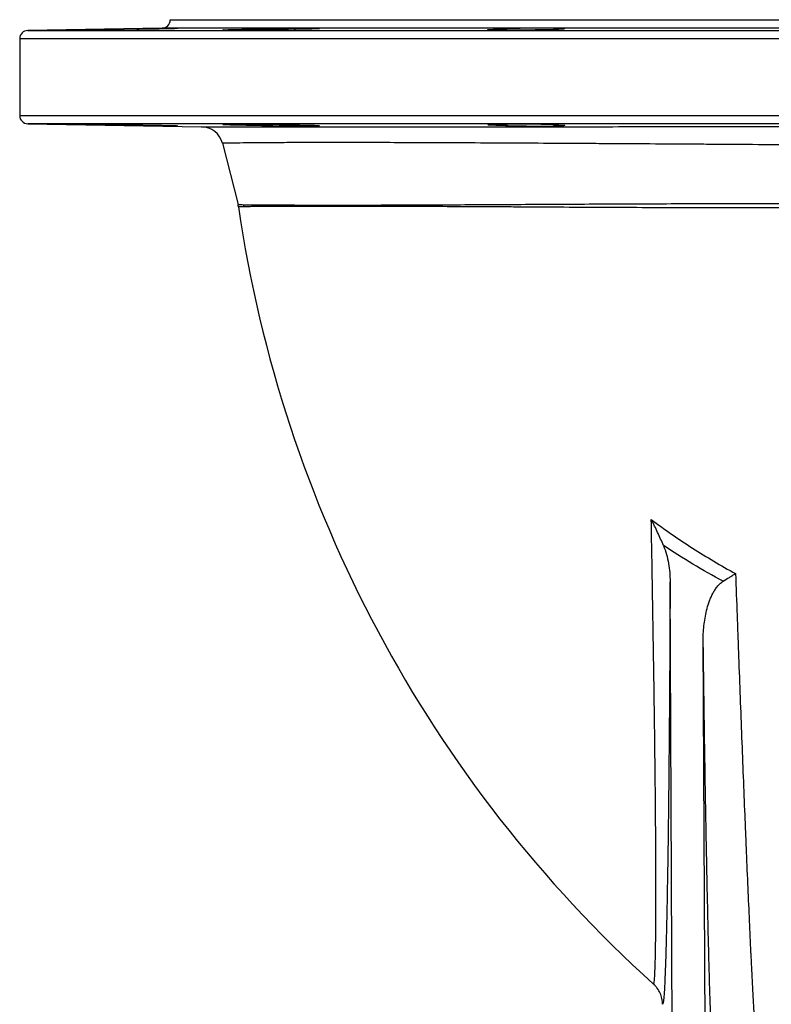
# Model space of a CAD drawing. Header units: millimetres. Extents: x 12 to 1902, y 13 to 2073.
# Tile 2 of 17: x 12 to 287, y 353 to 713. Entities that reach past the tile are written whole.
import ezdxf

# ---------------------------------------------------------------- set-up
doc = ezdxf.new("R2010")
doc.units = ezdxf.units.MM

msp = doc.modelspace()

# ---------------------------------------------------------------- linework, layer by layer
at = {"color": 7, "linetype": 'Continuous', "lineweight": 25}
for p, q in [((64.04, 709.48), (14.94, 708.62)), ((66.99, 712.57), (66.99, 712.48)), ((66.99, 712.57), (251.99, 712.57)), ((99.7, 709.15), (99.7, 708.83)), ((112.25, 709.14), (112.25, 709.15)), ((189.97, 709.15), (189.97, 708.77)), ((207.12, 708.92), (207.12, 709.15)), ((251.99, 712.57), (436.99, 712.57)), ((11.99, 705.62), (11.99, 677.52)), ((14.94, 674.52), (78.49, 673.41)), ((99.7, 674.31), (99.7, 673.99)), ((112.25, 673.99), (112.25, 674)), ((189.97, 674.37), (189.97, 673.99)), ((207.12, 673.99), (207.12, 674.22)), ((86.11, 667.38), (91.78, 644.97)), ((251.82, 55.58), (249.71, 507.02)), ((263.88, 42.63), (261.81, 485.89)), ((243.63, 360.05), (244.01, 359.68))]:
    msp.add_line(p, q, dxfattribs=at)
at = {"color": 8, "linetype": 'Continuous', "lineweight": 25}
for p, q in [((439.94, 709.48), (64.04, 709.48)), ((66.99, 712.48), (251.99, 712.48)), ((251.99, 712.48), (436.99, 712.48)), ((491.99, 705.62), (11.99, 705.62)), ((14.94, 708.62), (251.99, 708.62)), ((251.99, 708.62), (489.04, 708.62)), ((11.99, 677.52), (491.99, 677.52)), ((489.04, 674.52), (14.94, 674.52))]:
    msp.add_line(p, q, dxfattribs=at)
at = {"color": 7, "linetype": 'Continuous', "lineweight": 25}
for centre, radius, start, end in [((63.99, 712.48), 3, 271, 0), ((14.99, 705.62), 3, 91, 180), ((14.99, 677.52), 3, 180, 269), ((78.35, 665.41), 8, 14.2112, 89), ((84.03, 643.01), 8, 8.2804, 14.2112), ((85.98, 643.05), 8.09, 8.13, 13.5974), ((561.99, 712.57), 475, 188.2804, 227.9148)]:
    msp.add_arc(centre, radius, start, end, dxfattribs=at)
for points, knots in [([(54.82, 709.15), (54.52, 709.14), (54.18, 709.14), (53.6, 709.12), (53.39, 709.12), (52.96, 709.11), (52.74, 709.1), (52.06, 709.09), (51.57, 709.08), (50.53, 709.06), (49.97, 709.04), (48.82, 709.02), (48.23, 709.01), (47.32, 708.99), (47.01, 708.99), (46.38, 708.98), (46.06, 708.97), (44.46, 708.94), (43.18, 708.92), (41.23, 708.89), (40.59, 708.88), (39.35, 708.86), (38.74, 708.85), (37.85, 708.84), (37.55, 708.84), (36.98, 708.83), (36.7, 708.82), (35.88, 708.81), (35.36, 708.81), (34.38, 708.79), (33.92, 708.79), (33.07, 708.78), (32.69, 708.78), (32.17, 708.77), (32.01, 708.77), (31.71, 708.77), (31.57, 708.77), (31.18, 708.76), (30.96, 708.76), (30.63, 708.76), (30.51, 708.76), (30.4, 708.77), (30.37, 708.77), (30.35, 708.77), (30.35, 708.77), (30.38, 708.78), (30.45, 708.78), (30.63, 708.79), (30.71, 708.79), (30.87, 708.79), (30.97, 708.8), (31.29, 708.81), (31.54, 708.81), (32.14, 708.83), (32.49, 708.84), (33.26, 708.85), (33.69, 708.86), (34.61, 708.88), (35.1, 708.89), (36.14, 708.91), (36.68, 708.92), (37.54, 708.94), (37.84, 708.94), (38.43, 708.95), (38.73, 708.96), (39.65, 708.98), (40.27, 708.99), (41.54, 709.01), (42.19, 709.02), (43.49, 709.04), (44.13, 709.06), (45.09, 709.07), (45.41, 709.08), (46.05, 709.09), (46.37, 709.09), (47.94, 709.12), (49.12, 709.14), (50.23, 709.15)], [0, 0, 0, 0, 0.03125, 0.03125, 0.046875, 0.046875, 0.0625, 0.0625, 0.09375, 0.09375, 0.125, 0.125, 0.15625, 0.15625, 0.171875, 0.171875, 0.1875, 0.1875, 0.25, 0.25, 0.28125, 0.28125, 0.3125, 0.3125, 0.328125, 0.328125, 0.34375, 0.34375, 0.375, 0.375, 0.40625, 0.40625, 0.4375, 0.4375, 0.453125, 0.453125, 0.46875, 0.46875, 0.5, 0.5, 0.53125, 0.53125, 0.546875, 0.546875, 0.5625, 0.5625, 0.59375, 0.59375, 0.609375, 0.609375, 0.625, 0.625, 0.65625, 0.65625, 0.6875, 0.6875, 0.71875, 0.71875, 0.75, 0.75, 0.78125, 0.78125, 0.796875, 0.796875, 0.8125, 0.8125, 0.84375, 0.84375, 0.875, 0.875, 0.90625, 0.90625, 0.921875, 0.921875, 0.9375, 0.9375, 1, 1, 1, 1]), ([(69.72, 709.46), (69.59, 709.46), (69.31, 709.46), (68.77, 709.46), (68.65, 709.46), (68.4, 709.46), (68.26, 709.45), (67.83, 709.45), (67.52, 709.45), (66.82, 709.44), (66.44, 709.43), (65.63, 709.42), (65.2, 709.42), (64.3, 709.4), (63.83, 709.4), (62.84, 709.38), (62.34, 709.37), (61.31, 709.36), (60.79, 709.35), (59.99, 709.33), (59.72, 709.33), (59.18, 709.32), (58.91, 709.32), (58.11, 709.3), (57.58, 709.29), (56.52, 709.27), (55.99, 709.26), (54.97, 709.25), (54.47, 709.24), (53.51, 709.22), (53.04, 709.21), (52.15, 709.19), (51.73, 709.18), (51.13, 709.17), (50.94, 709.17), (50.57, 709.16), (50.4, 709.16), (50.23, 709.15)], [0, 0, 0, 0, 0.125, 0.125, 0.15625, 0.15625, 0.1875, 0.1875, 0.25, 0.25, 0.3125, 0.3125, 0.375, 0.375, 0.4375, 0.4375, 0.5, 0.5, 0.5625, 0.5625, 0.59375, 0.59375, 0.625, 0.625, 0.6875, 0.6875, 0.75, 0.75, 0.8125, 0.8125, 0.875, 0.875, 0.9375, 0.9375, 0.96875, 0.96875, 1, 1, 1, 1]), ([(54.82, 709.15), (54.96, 709.15), (55.66, 709.16), (57, 709.19), (58.85, 709.22), (60.71, 709.25), (62.5, 709.28), (64.21, 709.31), (65.74, 709.34), (67.09, 709.37), (68.2, 709.4), (69.05, 709.42), (69.58, 709.44), (69.82, 709.45), (69.78, 709.45), (69.77, 709.45)], [0, 0, 0, 0, 0.019814, 0.105466, 0.193602, 0.279266, 0.367414, 0.453085, 0.541241, 0.626912, 0.715067, 0.800729, 0.888876, 0.974524, 1, 1, 1, 1]), ([(112.25, 709.15), (112.26, 709.15), (112.26, 709.14), (112.23, 709.14), (112.21, 709.13), (112.09, 709.12), (111.97, 709.11), (111.63, 709.09), (111.41, 709.08), (110.89, 709.06), (110.59, 709.04), (110.07, 709.03), (109.89, 709.02), (109.51, 709.01), (109.3, 709.01), (108.66, 708.99), (108.2, 708.98), (107.23, 708.95), (106.71, 708.94), (105.6, 708.92), (105.03, 708.91), (103.84, 708.89), (103.24, 708.88), (102.29, 708.87), (101.98, 708.86), (101.34, 708.85), (101.02, 708.85), (100.05, 708.84), (99.41, 708.83), (98.12, 708.81), (97.46, 708.81), (96.19, 708.79), (95.57, 708.79), (94.66, 708.78), (94.36, 708.78), (93.76, 708.78), (93.47, 708.77), (92.03, 708.77), (90.99, 708.76), (89.61, 708.76), (89.18, 708.76), (88.42, 708.77), (88.07, 708.77), (87.62, 708.77), (87.48, 708.78), (87.21, 708.78), (87.1, 708.78), (86.78, 708.79), (86.61, 708.79), (86.37, 708.81), (86.29, 708.81), (86.24, 708.83), (86.26, 708.84), (86.37, 708.85), (86.42, 708.85), (86.54, 708.86), (86.61, 708.87), (86.86, 708.88), (87.07, 708.89), (87.58, 708.91), (87.88, 708.92), (88.57, 708.94), (88.96, 708.95), (89.8, 708.98), (90.27, 708.99), (91.25, 709.01), (91.76, 709.02), (92.58, 709.04), (92.86, 709.04), (93.44, 709.06), (93.73, 709.06), (94.62, 709.08), (95.23, 709.09), (96.47, 709.11), (97.11, 709.12), (98.41, 709.14), (99.05, 709.14), (99.7, 709.15)], [0, 0, 0, 0, 0.015625, 0.015625, 0.03125, 0.03125, 0.0625, 0.0625, 0.09375, 0.09375, 0.125, 0.125, 0.140625, 0.140625, 0.15625, 0.15625, 0.1875, 0.1875, 0.21875, 0.21875, 0.25, 0.25, 0.28125, 0.28125, 0.296875, 0.296875, 0.3125, 0.3125, 0.34375, 0.34375, 0.375, 0.375, 0.40625, 0.40625, 0.421875, 0.421875, 0.4375, 0.4375, 0.5, 0.5, 0.53125, 0.53125, 0.5625, 0.5625, 0.578125, 0.578125, 0.59375, 0.59375, 0.625, 0.625, 0.65625, 0.65625, 0.6875, 0.6875, 0.703125, 0.703125, 0.71875, 0.71875, 0.75, 0.75, 0.78125, 0.78125, 0.8125, 0.8125, 0.84375, 0.84375, 0.875, 0.875, 0.890625, 0.890625, 0.90625, 0.90625, 0.9375, 0.9375, 0.96875, 0.96875, 1, 1, 1, 1]), ([(121.49, 709.42), (121.41, 709.43), (121.27, 709.43), (120.98, 709.44), (120.87, 709.44), (120.62, 709.45), (120.48, 709.45), (120.02, 709.46), (119.67, 709.46), (119.06, 709.46), (118.85, 709.46), (118.4, 709.46), (118.17, 709.46), (117.43, 709.46), (116.91, 709.46), (116.07, 709.45), (115.79, 709.45), (115.2, 709.45), (114.89, 709.45), (113.98, 709.44), (113.35, 709.43), (112.06, 709.42), (111.4, 709.41), (110.09, 709.4), (109.43, 709.39), (108.46, 709.37), (108.14, 709.37), (107.5, 709.36), (107.18, 709.35), (106.26, 709.34), (105.67, 709.33), (104.81, 709.31), (104.53, 709.3), (103.99, 709.29), (103.73, 709.29), (102.97, 709.27), (102.5, 709.26), (101.67, 709.23), (101.3, 709.22), (100.82, 709.21), (100.67, 709.2), (100.4, 709.19), (100.28, 709.19), (99.96, 709.17), (99.8, 709.16), (99.7, 709.15)], [0, 0, 0, 0, 0.0625, 0.0625, 0.09375, 0.09375, 0.125, 0.125, 0.1875, 0.1875, 0.21875, 0.21875, 0.25, 0.25, 0.3125, 0.3125, 0.34375, 0.34375, 0.375, 0.375, 0.4375, 0.4375, 0.5, 0.5, 0.5625, 0.5625, 0.59375, 0.59375, 0.625, 0.625, 0.6875, 0.6875, 0.71875, 0.71875, 0.75, 0.75, 0.8125, 0.8125, 0.875, 0.875, 0.90625, 0.90625, 0.9375, 0.9375, 1, 1, 1, 1]), ([(112.25, 709.15), (112.59, 709.16), (113.27, 709.17), (114.52, 709.19), (115.97, 709.21), (117.51, 709.24), (118.86, 709.28), (119.96, 709.31), (120.82, 709.34), (121.35, 709.37), (121.59, 709.39), (121.55, 709.4), (121.54, 709.4)], [0, 0, 0, 0, 0.06671, 0.134025, 0.25131, 0.371995, 0.489293, 0.609993, 0.727296, 0.848002, 0.9653, 1, 1, 1, 1]), ([(207.12, 709.15), (207.46, 709.14), (207.76, 709.14), (208.27, 709.12), (208.49, 709.11), (208.82, 709.09), (208.94, 709.08), (209.04, 709.06), (209.07, 709.06), (209.09, 709.04), (209.09, 709.04), (209.02, 709.01), (208.78, 708.99), (207.92, 708.94), (207.31, 708.92), (206.34, 708.9), (206.14, 708.89), (205.72, 708.88), (205.5, 708.88), (204.81, 708.86), (204.32, 708.85), (203.28, 708.84), (202.72, 708.83), (201.58, 708.81), (200.99, 708.81), (200.07, 708.8), (199.76, 708.79), (199.14, 708.79), (198.82, 708.79), (197.86, 708.78), (197.22, 708.78), (195.93, 708.77), (195.28, 708.77), (193.99, 708.76), (193.35, 708.76), (192.1, 708.76), (191.5, 708.76), (190.6, 708.77), (190.31, 708.77), (189.73, 708.77), (189.45, 708.77), (188.63, 708.78), (188.11, 708.78), (187.13, 708.79), (186.66, 708.79), (185.82, 708.81), (185.44, 708.81), (184.92, 708.82), (184.76, 708.83), (184.45, 708.84), (184.31, 708.84), (183.66, 708.86), (183.32, 708.88), (183.13, 708.91), (183.11, 708.91), (183.08, 708.92), (183.08, 708.93), (183.12, 708.94), (183.19, 708.95), (183.36, 708.97), (183.44, 708.98), (183.6, 708.99), (183.7, 708.99), (184.01, 709.01), (184.27, 709.02), (184.87, 709.04), (185.22, 709.06), (185.99, 709.08), (186.41, 709.09), (187.79, 709.12), (188.83, 709.14), (189.97, 709.15)], [0, 0, 0, 0, 0.03125, 0.03125, 0.0625, 0.0625, 0.09375, 0.09375, 0.109375, 0.109375, 0.125, 0.125, 0.1875, 0.1875, 0.25, 0.25, 0.265625, 0.265625, 0.28125, 0.28125, 0.3125, 0.3125, 0.34375, 0.34375, 0.375, 0.375, 0.390625, 0.390625, 0.40625, 0.40625, 0.4375, 0.4375, 0.46875, 0.46875, 0.5, 0.5, 0.53125, 0.53125, 0.546875, 0.546875, 0.5625, 0.5625, 0.59375, 0.59375, 0.625, 0.625, 0.65625, 0.65625, 0.671875, 0.671875, 0.6875, 0.6875, 0.75, 0.75, 0.765625, 0.765625, 0.78125, 0.78125, 0.8125, 0.8125, 0.828125, 0.828125, 0.84375, 0.84375, 0.875, 0.875, 0.90625, 0.90625, 0.9375, 0.9375, 1, 1, 1, 1]), ([(211.14, 709.34), (211.06, 709.35), (210.92, 709.36), (210.62, 709.37), (210.51, 709.38), (210.25, 709.39), (210.11, 709.39), (209.64, 709.41), (209.28, 709.41), (208.66, 709.42), (208.45, 709.43), (207.99, 709.43), (207.74, 709.44), (206.99, 709.45), (206.45, 709.45), (205.31, 709.46), (204.7, 709.46), (203.46, 709.46), (202.82, 709.46), (201.83, 709.46), (201.5, 709.46), (200.83, 709.46), (200.5, 709.46), (199.5, 709.45), (198.84, 709.45), (197.86, 709.44), (197.53, 709.44), (196.88, 709.43), (196.57, 709.43), (195.64, 709.42), (195.04, 709.41), (194.19, 709.39), (193.91, 709.39), (193.37, 709.38), (193.11, 709.38), (192.62, 709.37), (192.38, 709.36), (191.92, 709.35), (191.71, 709.34), (191.1, 709.33), (190.74, 709.32), (190.29, 709.3), (190.15, 709.29), (189.9, 709.28), (189.79, 709.28), (189.5, 709.26), (189.37, 709.25), (189.29, 709.24)], [0, 0, 0, 0, 0.0625, 0.0625, 0.09375, 0.09375, 0.125, 0.125, 0.1875, 0.1875, 0.21875, 0.21875, 0.25, 0.25, 0.3125, 0.3125, 0.375, 0.375, 0.4375, 0.4375, 0.46875, 0.46875, 0.5, 0.5, 0.5625, 0.5625, 0.59375, 0.59375, 0.625, 0.625, 0.6875, 0.6875, 0.71875, 0.71875, 0.75, 0.75, 0.78125, 0.78125, 0.8125, 0.8125, 0.875, 0.875, 0.90625, 0.90625, 0.9375, 0.9375, 1, 1, 1, 1]), ([(189.36, 709.22), (189.35, 709.2), (189.33, 709.18), (189.79, 709.16), (189.97, 709.15)], [0, 0, 0, 0, 0.613001, 1, 1, 1, 1]), ([(207.12, 709.15), (207.13, 709.15), (208.1, 709.17), (209.74, 709.21), (211.11, 709.27), (211.09, 709.3), (211.08, 709.31)], [0, 0, 0, 0, 0.0043079, 0.3815606, 0.758865, 1, 1, 1, 1]), ([(54.82, 673.99), (54.52, 674), (54.18, 674.01), (53.6, 674.02), (53.39, 674.02), (52.96, 674.03), (52.74, 674.04), (52.06, 674.05), (51.57, 674.07), (50.53, 674.09), (49.97, 674.1), (48.82, 674.12), (48.23, 674.13), (47.32, 674.15), (47.01, 674.15), (46.38, 674.17), (46.06, 674.17), (44.46, 674.2), (43.18, 674.22), (41.23, 674.25), (40.59, 674.26), (39.35, 674.28), (38.74, 674.29), (37.85, 674.3), (37.55, 674.31), (36.98, 674.31), (36.7, 674.32), (35.88, 674.33), (35.36, 674.34), (34.38, 674.35), (33.92, 674.35), (33.07, 674.36), (32.69, 674.37), (32.17, 674.37), (32.01, 674.37), (31.71, 674.37), (31.57, 674.38), (31.18, 674.38), (30.96, 674.38), (30.63, 674.38), (30.51, 674.38), (30.4, 674.38), (30.37, 674.37), (30.35, 674.37), (30.35, 674.37), (30.38, 674.37), (30.45, 674.36), (30.63, 674.36), (30.71, 674.35), (30.87, 674.35), (30.97, 674.34), (31.29, 674.34), (31.54, 674.33), (32.14, 674.31), (32.49, 674.31), (33.26, 674.29), (33.69, 674.28), (34.61, 674.26), (35.1, 674.25), (36.14, 674.23), (36.68, 674.22), (37.54, 674.2), (37.84, 674.2), (38.43, 674.19), (38.73, 674.18), (39.65, 674.17), (40.27, 674.15), (41.54, 674.13), (42.19, 674.12), (43.49, 674.1), (44.13, 674.09), (45.09, 674.07), (45.41, 674.07), (46.05, 674.05), (46.37, 674.05), (47.94, 674.02), (49.12, 674.01), (50.23, 673.99)], [0, 0, 0, 0, 0.03125, 0.03125, 0.046875, 0.046875, 0.0625, 0.0625, 0.09375, 0.09375, 0.125, 0.125, 0.15625, 0.15625, 0.171875, 0.171875, 0.1875, 0.1875, 0.25, 0.25, 0.28125, 0.28125, 0.3125, 0.3125, 0.328125, 0.328125, 0.34375, 0.34375, 0.375, 0.375, 0.40625, 0.40625, 0.4375, 0.4375, 0.453125, 0.453125, 0.46875, 0.46875, 0.5, 0.5, 0.53125, 0.53125, 0.546875, 0.546875, 0.5625, 0.5625, 0.59375, 0.59375, 0.609375, 0.609375, 0.625, 0.625, 0.65625, 0.65625, 0.6875, 0.6875, 0.71875, 0.71875, 0.75, 0.75, 0.78125, 0.78125, 0.796875, 0.796875, 0.8125, 0.8125, 0.84375, 0.84375, 0.875, 0.875, 0.90625, 0.90625, 0.921875, 0.921875, 0.9375, 0.9375, 1, 1, 1, 1]), ([(50.23, 673.99), (50.55, 673.98), (50.89, 673.98), (51.63, 673.96), (52.41, 673.94), (53.27, 673.93), (53.94, 673.92), (54.18, 673.91), (54.64, 673.9), (54.87, 673.9), (55.59, 673.88), (56.07, 673.88), (56.81, 673.86), (57.06, 673.86), (57.56, 673.85), (57.82, 673.85), (59.08, 673.82), (60.08, 673.81), (61.57, 673.78), (62.06, 673.77), (63.01, 673.76), (63.47, 673.75), (64.36, 673.74), (64.8, 673.73), (65.62, 673.72), (66.01, 673.72), (66.74, 673.71), (67.08, 673.7), (67.71, 673.69), (68, 673.69), (68.52, 673.69), (68.74, 673.68), (69.14, 673.68), (69.3, 673.68), (69.56, 673.68), (69.66, 673.68), (69.78, 673.68), (69.81, 673.69), (69.79, 673.69), (69.64, 673.7), (69.2, 673.72), (69.02, 673.72), (68.61, 673.73), (68.37, 673.74), (67.96, 673.75), (67.82, 673.75), (67.52, 673.76), (67.36, 673.76), (66.87, 673.77), (66.52, 673.78), (65.77, 673.8), (65.38, 673.81), (64.74, 673.82), (64.53, 673.82), (64.09, 673.83), (63.87, 673.84), (63.19, 673.85), (62.72, 673.86), (62, 673.87), (61.76, 673.88), (61.27, 673.89), (61.02, 673.89), (59.77, 673.91), (58.77, 673.93), (57.51, 673.95), (57.25, 673.95), (56.75, 673.96), (56.51, 673.96), (55.77, 673.98), (55.29, 673.98), (54.82, 673.99)], [0, 0, 0, 0, 0.03125, 0.03125, 0.0625, 0.09375, 0.09375, 0.109375, 0.109375, 0.125, 0.125, 0.15625, 0.15625, 0.171875, 0.171875, 0.1875, 0.1875, 0.25, 0.25, 0.28125, 0.28125, 0.3125, 0.3125, 0.34375, 0.34375, 0.375, 0.375, 0.40625, 0.40625, 0.4375, 0.4375, 0.46875, 0.46875, 0.5, 0.5, 0.53125, 0.53125, 0.5625, 0.5625, 0.625, 0.625, 0.65625, 0.65625, 0.6875, 0.6875, 0.703125, 0.703125, 0.71875, 0.71875, 0.75, 0.75, 0.78125, 0.78125, 0.796875, 0.796875, 0.8125, 0.8125, 0.84375, 0.84375, 0.859375, 0.859375, 0.875, 0.875, 0.9375, 0.9375, 0.953125, 0.953125, 0.96875, 0.96875, 1, 1, 1, 1]), ([(78.49, 673.41), (78.49, 673.41), (78.8, 673.41), (79.99, 673.41), (80.87, 673.41), (83.19, 673.41), (84.64, 673.41), (86.81, 673.41), (87.26, 673.41), (88.19, 673.41), (88.68, 673.41), (90.19, 673.41), (91.26, 673.41), (94.65, 673.41), (97.16, 673.41), (102.68, 673.41), (105.69, 673.41), (110.57, 673.41), (112.26, 673.41), (114.88, 673.42), (115.78, 673.42), (117.59, 673.42), (118.51, 673.42), (123.17, 673.42), (127.08, 673.42), (135.3, 673.42), (139.6, 673.42), (148.57, 673.43), (153.25, 673.43), (159.34, 673.43), (160.57, 673.43), (163.05, 673.43), (164.3, 673.44), (168.06, 673.44), (170.59, 673.44), (178.29, 673.44), (183.52, 673.44), (194.22, 673.45), (199.68, 673.45), (208.04, 673.45), (210.85, 673.46), (215.11, 673.46), (216.54, 673.46), (219.4, 673.46), (220.83, 673.46), (227.99, 673.46), (233.74, 673.47), (245.27, 673.47), (251.05, 673.47), (262.64, 673.48), (268.46, 673.48), (275.75, 673.48), (277.21, 673.49), (280.12, 673.49), (281.57, 673.49), (285.91, 673.49), (288.79, 673.49), (294.52, 673.49), (297.38, 673.49), (303.06, 673.5), (305.89, 673.5), (314.27, 673.5), (319.74, 673.5), (330.43, 673.51), (335.66, 673.51), (345.88, 673.52), (350.87, 673.52), (356.96, 673.52), (358.17, 673.52), (360.57, 673.53), (361.75, 673.53), (365.28, 673.53), (367.58, 673.53), (374.33, 673.53), (378.64, 673.54), (386.87, 673.54), (390.8, 673.55), (396.4, 673.55), (398.22, 673.55), (400.88, 673.55), (401.76, 673.55), (403.47, 673.56), (404.32, 673.56), (408.45, 673.56), (411.51, 673.56), (417.14, 673.57), (419.72, 673.57), (424.37, 673.58), (426.46, 673.58), (428.73, 673.59), (429.17, 673.59), (430.02, 673.59), (430.42, 673.59), (431.57, 673.59), (432.27, 673.6), (434.13, 673.6), (435.07, 673.6), (436.35, 673.6), (436.68, 673.61), (436.68, 673.61)], [0, 0, 0, 0, 0.03125, 0.03125, 0.0625, 0.0625, 0.09375, 0.09375, 0.101563, 0.101563, 0.109375, 0.109375, 0.125, 0.125, 0.15625, 0.15625, 0.1875, 0.1875, 0.203125, 0.203125, 0.210938, 0.210938, 0.21875, 0.21875, 0.25, 0.25, 0.28125, 0.28125, 0.3125, 0.3125, 0.320313, 0.320313, 0.328125, 0.328125, 0.34375, 0.34375, 0.375, 0.375, 0.40625, 0.40625, 0.421875, 0.421875, 0.429688, 0.429688, 0.4375, 0.4375, 0.46875, 0.46875, 0.5, 0.5, 0.53125, 0.53125, 0.539063, 0.539063, 0.546875, 0.546875, 0.5625, 0.5625, 0.578125, 0.578125, 0.59375, 0.59375, 0.625, 0.625, 0.65625, 0.65625, 0.6875, 0.6875, 0.695313, 0.695313, 0.703125, 0.703125, 0.71875, 0.71875, 0.75, 0.75, 0.78125, 0.78125, 0.796875, 0.796875, 0.804688, 0.804688, 0.8125, 0.8125, 0.84375, 0.84375, 0.875, 0.875, 0.90625, 0.90625, 0.914063, 0.914063, 0.921875, 0.921875, 0.9375, 0.9375, 0.96875, 0.96875, 1, 1, 1, 1]), ([(86.28, 674.31), (86.31, 674.3), (86.36, 674.29), (86.49, 674.28), (86.58, 674.28), (86.9, 674.26), (87.19, 674.25), (87.73, 674.23), (87.93, 674.22), (88.37, 674.21), (88.6, 674.2), (89.11, 674.18), (89.37, 674.18), (89.94, 674.16), (90.24, 674.15), (91.16, 674.13), (91.83, 674.12), (93.25, 674.09), (94.02, 674.08), (95.58, 674.05), (96.38, 674.04), (97.62, 674.02), (98.04, 674.01), (98.87, 674), (99.28, 673.99), (99.7, 673.99)], [0, 0, 0, 0, 0.0625, 0.0625, 0.125, 0.125, 0.25, 0.25, 0.3125, 0.3125, 0.375, 0.375, 0.4375, 0.4375, 0.5, 0.5, 0.625, 0.625, 0.75, 0.75, 0.875, 0.875, 0.9375, 0.9375, 1, 1, 1, 1]), ([(112.25, 674), (112.25, 674), (112.27, 674.01), (112.11, 674.03), (111.56, 674.06), (110.65, 674.1), (109.42, 674.13), (107.89, 674.17), (106.13, 674.21), (104.16, 674.25), (102.07, 674.28), (99.88, 674.31), (97.69, 674.33), (95.52, 674.35), (93.48, 674.37), (91.59, 674.38), (89.93, 674.38), (88.52, 674.38), (87.43, 674.37), (86.67, 674.35), (86.28, 674.33), (86.29, 674.32), (86.3, 674.32)], [0, 0, 0, 0, 0.001803, 0.054725, 0.109182, 0.162113, 0.216579, 0.269516, 0.323988, 0.376925, 0.431399, 0.484332, 0.538801, 0.591728, 0.64619, 0.699109, 0.753564, 0.80648, 0.86093, 0.913846, 0.968296, 1, 1, 1, 1]), ([(99.7, 673.99), (99.8, 673.98), (99.95, 673.97), (100.37, 673.95), (100.63, 673.94), (101.1, 673.93), (101.27, 673.92), (101.64, 673.91), (101.83, 673.9), (102.44, 673.89), (102.9, 673.88), (103.88, 673.85), (104.4, 673.84), (105.51, 673.82), (106.1, 673.81), (107.31, 673.79), (107.93, 673.78), (108.88, 673.76), (109.2, 673.76), (109.85, 673.75), (110.17, 673.75), (111.14, 673.73), (111.78, 673.72), (112.74, 673.71), (113.06, 673.71), (113.68, 673.71), (113.99, 673.7), (114.9, 673.7), (115.48, 673.69), (116.33, 673.69), (116.6, 673.69), (117.13, 673.68), (117.39, 673.68), (118.13, 673.68), (118.58, 673.68), (119.21, 673.68), (119.41, 673.68), (119.78, 673.69), (119.95, 673.69), (120.43, 673.69), (120.7, 673.7), (121.14, 673.71), (121.3, 673.71), (121.41, 673.72)], [0, 0, 0, 0, 0.0625, 0.0625, 0.125, 0.125, 0.15625, 0.15625, 0.1875, 0.1875, 0.25, 0.25, 0.3125, 0.3125, 0.375, 0.375, 0.4375, 0.4375, 0.46875, 0.46875, 0.5, 0.5, 0.5625, 0.5625, 0.59375, 0.59375, 0.625, 0.625, 0.6875, 0.6875, 0.71875, 0.71875, 0.75, 0.75, 0.8125, 0.8125, 0.84375, 0.84375, 0.875, 0.875, 0.9375, 0.9375, 1, 1, 1, 1]), ([(121.57, 673.74), (121.57, 673.74), (121.62, 673.75), (121.44, 673.77), (121, 673.79), (120.23, 673.83), (119.19, 673.86), (117.91, 673.89), (116.42, 673.92), (114.76, 673.95), (113.34, 673.97), (112.49, 673.99), (112.25, 673.99)], [0, 0, 0, 0, 0.001639, 0.118913, 0.239587, 0.35688, 0.477574, 0.59488, 0.715588, 0.832896, 0.953606, 1, 1, 1, 1]), ([(209.08, 674.1), (209.08, 674.1), (209.14, 674.11), (208.92, 674.14), (208.4, 674.18), (207.47, 674.21), (206.24, 674.25), (204.72, 674.28), (202.95, 674.31), (200.98, 674.34), (198.88, 674.36), (196.7, 674.37), (194.5, 674.38), (192.35, 674.38), (190.3, 674.38), (188.42, 674.37), (186.75, 674.35), (185.35, 674.33), (184.25, 674.3), (183.5, 674.27), (183.11, 674.24), (183.13, 674.22), (183.13, 674.22)], [0, 0, 0, 0, 0.0016875, 0.0553902, 0.1090928, 0.1627989, 0.2165049, 0.270209, 0.3239131, 0.3776111, 0.4313091, 0.4849997, 0.5386903, 0.5923751, 0.6460599, 0.6997426, 0.7534254, 0.8071106, 0.8607958, 0.9144871, 0.9681784, 1, 1, 1, 1]), ([(183.12, 674.2), (183.2, 674.19), (183.37, 674.16), (184.09, 674.13), (185.21, 674.09), (187.04, 674.04), (188.89, 674.01), (189.97, 673.99)], [0, 0, 0, 0, 0.166746, 0.333509, 0.500273, 0.708372, 1, 1, 1, 1]), ([(189.97, 673.99), (189.64, 673.98), (189.17, 673.96), (189.32, 673.93), (189.36, 673.93)], [0, 0, 0, 0, 0.723039, 1, 1, 1, 1]), ([(189.53, 673.88), (189.93, 673.86), (190.59, 673.83), (192.67, 673.77), (195.34, 673.73), (198.96, 673.69), (202.71, 673.68), (206.2, 673.69), (208.95, 673.72), (210.59, 673.76), (210.81, 673.79), (210.87, 673.79)], [0, 0, 0, 0, 0.12426, 0.202063, 0.3263, 0.450538, 0.574762, 0.698971, 0.823177, 0.947396, 1, 1, 1, 1]), ([(207.12, 673.99), (207.59, 674), (208.41, 674.03), (208.76, 674.05), (208.91, 674.06)], [0, 0, 0, 0, 0.571964, 1, 1, 1, 1]), ([(211.22, 673.83), (211.22, 673.83), (211.43, 673.85), (210.69, 673.89), (209.22, 673.95), (207.71, 673.98), (207.12, 673.99)], [0, 0, 0, 0, 0.002608, 0.379776, 0.756969, 1, 1, 1, 1]), ([(429.07, 663.63), (429.07, 663.63), (428.75, 663.65), (427.5, 663.72), (426.59, 663.77), (424.19, 663.9), (422.7, 663.98), (420.5, 664.1), (420.04, 664.12), (419.09, 664.17), (418.6, 664.2), (417.09, 664.28), (416.02, 664.33), (412.64, 664.5), (410.15, 664.62), (404.72, 664.85), (401.78, 664.97), (397.01, 665.14), (395.36, 665.2), (391.96, 665.31), (390.22, 665.36), (384.86, 665.52), (381.1, 665.62), (373.23, 665.81), (369.11, 665.89), (362.65, 666.01), (360.46, 666.05), (357.09, 666.11), (355.95, 666.13), (353.66, 666.16), (352.5, 666.18), (346.68, 666.27), (341.91, 666.33), (332.14, 666.45), (327.15, 666.5), (316.94, 666.6), (311.72, 666.65), (305.06, 666.7), (303.71, 666.71), (301.02, 666.74), (299.66, 666.75), (295.58, 666.78), (292.85, 666.8), (284.62, 666.86), (279.09, 666.9), (272.11, 666.95), (270.71, 666.96), (267.92, 666.97), (266.52, 666.98), (262.34, 667.01), (259.55, 667.03), (251.22, 667.08), (245.69, 667.12), (234.66, 667.18), (229.17, 667.22), (220.97, 667.26), (218.24, 667.28), (214.15, 667.3), (212.79, 667.31), (210.09, 667.33), (208.75, 667.33), (202.07, 667.37), (196.84, 667.4), (186.59, 667.45), (181.58, 667.48), (171.77, 667.53), (166.98, 667.55), (157.62, 667.59), (153.14, 667.6), (144.54, 667.63), (140.42, 667.64), (132.56, 667.65), (128.81, 667.66), (124.37, 667.65), (123.49, 667.65), (121.76, 667.65), (120.9, 667.65), (118.38, 667.65), (116.76, 667.64), (112.09, 667.63), (109.22, 667.62), (103.95, 667.59), (101.55, 667.57), (98.31, 667.55), (97.29, 667.54), (95.86, 667.52), (95.39, 667.52), (94.5, 667.51), (94.07, 667.5), (91.99, 667.47), (90.6, 667.45), (88.38, 667.42), (87.53, 667.4), (86.4, 667.38), (86.11, 667.38), (86.11, 667.38)], [0, 0, 0, 0, 0.03125, 0.03125, 0.0625, 0.0625, 0.09375, 0.09375, 0.101563, 0.101563, 0.109375, 0.109375, 0.125, 0.125, 0.15625, 0.15625, 0.1875, 0.1875, 0.203125, 0.203125, 0.21875, 0.21875, 0.25, 0.25, 0.28125, 0.28125, 0.296875, 0.296875, 0.304688, 0.304688, 0.3125, 0.3125, 0.34375, 0.34375, 0.375, 0.375, 0.40625, 0.40625, 0.414063, 0.414063, 0.421875, 0.421875, 0.4375, 0.4375, 0.46875, 0.46875, 0.476563, 0.476563, 0.484375, 0.484375, 0.5, 0.5, 0.53125, 0.53125, 0.5625, 0.5625, 0.578125, 0.578125, 0.585938, 0.585938, 0.59375, 0.59375, 0.625, 0.625, 0.65625, 0.65625, 0.6875, 0.6875, 0.71875, 0.71875, 0.75, 0.75, 0.78125, 0.78125, 0.789063, 0.789063, 0.796875, 0.796875, 0.8125, 0.8125, 0.84375, 0.84375, 0.875, 0.875, 0.890625, 0.890625, 0.898438, 0.898438, 0.90625, 0.90625, 0.9375, 0.9375, 0.96875, 0.96875, 1, 1, 1, 1]), ([(91.78, 644.97), (91.78, 644.97), (91.78, 644.97), (91.79, 644.97), (91.8, 644.97), (91.83, 644.97), (91.87, 644.97), (92, 644.97), (92.13, 644.97), (92.64, 644.96), (93.16, 644.96), (93.84, 644.95)], [0, 0, 0, 0, 0.0625, 0.0625, 0.125, 0.125, 0.25, 0.25, 0.5, 0.5, 1, 1, 1, 1]), ([(434.4, 643.69), (434.4, 643.69), (434.11, 643.69), (432.97, 643.71), (432.13, 643.73), (429.91, 643.76), (428.54, 643.78), (426.08, 643.8), (425.19, 643.81), (423.29, 643.83), (422.29, 643.84), (419.11, 643.87), (416.77, 643.88), (411.66, 643.91), (408.89, 643.92), (404.43, 643.93), (402.89, 643.93), (400.5, 643.94), (399.69, 643.94), (398.05, 643.94), (397.23, 643.94), (393.03, 643.94), (389.52, 643.94), (382.17, 643.93), (378.34, 643.92), (370.37, 643.9), (366.23, 643.89), (360.86, 643.87), (359.77, 643.87), (357.59, 643.86), (356.49, 643.85), (353.18, 643.84), (350.95, 643.84), (344.19, 643.82), (339.58, 643.8), (330.18, 643.78), (325.38, 643.77), (318.05, 643.75), (315.58, 643.75), (311.83, 643.74), (310.58, 643.74), (308.06, 643.74), (306.79, 643.74), (300.44, 643.73), (295.33, 643.73), (285.08, 643.74), (279.93, 643.74), (269.59, 643.76), (264.39, 643.77), (256.57, 643.79), (253.95, 643.8), (250.02, 643.81), (248.71, 643.82), (246.09, 643.83), (244.77, 643.83), (238.23, 643.86), (233.06, 643.88), (222.83, 643.93), (217.78, 643.95), (207.79, 644), (202.85, 644.03), (195.53, 644.07), (193.11, 644.09), (189.5, 644.11), (188.3, 644.11), (185.92, 644.13), (184.73, 644.13), (178.87, 644.16), (174.31, 644.19), (165.48, 644.23), (161.19, 644.25), (152.9, 644.28), (148.89, 644.3), (144.05, 644.31), (143.09, 644.31), (141.19, 644.32), (140.26, 644.32), (137.49, 644.33), (135.7, 644.33), (130.47, 644.34), (127.18, 644.34), (121, 644.33), (118.1, 644.33), (114.06, 644.32), (112.77, 644.31), (110.27, 644.31), (109.08, 644.3), (105.68, 644.29), (103.65, 644.28), (100.97, 644.25), (100.14, 644.25), (98.59, 644.24), (97.87, 644.23), (96.56, 644.22), (95.96, 644.21), (94.88, 644.2), (94.41, 644.2), (93.99, 644.19)], [0, 0, 0, 0, 0.03125, 0.03125, 0.0625, 0.0625, 0.09375, 0.09375, 0.109375, 0.109375, 0.125, 0.125, 0.15625, 0.15625, 0.1875, 0.1875, 0.203125, 0.203125, 0.210938, 0.210938, 0.21875, 0.21875, 0.25, 0.25, 0.28125, 0.28125, 0.3125, 0.3125, 0.320313, 0.320313, 0.328125, 0.328125, 0.34375, 0.34375, 0.375, 0.375, 0.40625, 0.40625, 0.421875, 0.421875, 0.429688, 0.429688, 0.4375, 0.4375, 0.46875, 0.46875, 0.5, 0.5, 0.53125, 0.53125, 0.546875, 0.546875, 0.554688, 0.554688, 0.5625, 0.5625, 0.59375, 0.59375, 0.625, 0.625, 0.65625, 0.65625, 0.671875, 0.671875, 0.679688, 0.679688, 0.6875, 0.6875, 0.71875, 0.71875, 0.75, 0.75, 0.78125, 0.78125, 0.789063, 0.789063, 0.796875, 0.796875, 0.8125, 0.8125, 0.84375, 0.84375, 0.875, 0.875, 0.890625, 0.890625, 0.90625, 0.90625, 0.9375, 0.9375, 0.953125, 0.953125, 0.96875, 0.96875, 0.984375, 0.984375, 1, 1, 1, 1]), ([(93.99, 644.19), (93.31, 644.18), (92.8, 644.17), (92.11, 644.17), (91.94, 644.16), (91.94, 644.16)], [0, 0, 0, 0, 0.5, 0.5, 1, 1, 1, 1]), ([(242.83, 529.83), (247.72, 526.19), (252.72, 522.72), (262.99, 516.13), (268.25, 513.01), (273.62, 510.09)], [0, 0, 0, 0, 0.5, 0.5, 1, 1, 1, 1]), ([(243.63, 360.05), (243.72, 359.96), (243.81, 360.22), (243.94, 361.13), (243.98, 361.52), (244.05, 362.46), (244.08, 363.01), (244.18, 364.9), (244.24, 366.48), (244.32, 369.3), (244.34, 370.32), (244.37, 371.96), (244.38, 372.52), (244.4, 373.69), (244.41, 374.3), (244.46, 377.39), (244.48, 380.13), (244.52, 386.06), (244.53, 389.25), (244.53, 394.38), (244.53, 396.15), (244.52, 398.88), (244.52, 399.8), (244.52, 401.66), (244.51, 402.6), (244.5, 407.35), (244.48, 411.3), (244.42, 419.46), (244.39, 423.68), (244.31, 432.37), (244.26, 436.83), (244.19, 442.55), (244.18, 443.71), (244.15, 446.02), (244.14, 447.19), (244.1, 450.7), (244.06, 453.06), (243.97, 460.16), (243.9, 464.95), (243.69, 479.47), (243.53, 489.33), (243.19, 509.37), (243.01, 519.54), (242.83, 529.83)], [0, 0, 0, 0, 0.0625, 0.0625, 0.09375, 0.09375, 0.125, 0.125, 0.1875, 0.1875, 0.21875, 0.21875, 0.234375, 0.234375, 0.25, 0.25, 0.3125, 0.3125, 0.375, 0.375, 0.40625, 0.40625, 0.421875, 0.421875, 0.4375, 0.4375, 0.5, 0.5, 0.5625, 0.5625, 0.625, 0.625, 0.640625, 0.640625, 0.65625, 0.65625, 0.6875, 0.6875, 0.75, 0.75, 0.875, 0.875, 1, 1, 1, 1]), ([(247.26, 520.34), (246.61, 521.93), (245.9, 523.52), (244.79, 525.89), (244.41, 526.68), (243.82, 527.86), (243.63, 528.25), (243.33, 528.84), (243.23, 529.04), (243.03, 529.43), (242.93, 529.63), (242.83, 529.83)], [0, 0, 0, 0, 0.5, 0.5, 0.75, 0.75, 0.875, 0.875, 0.9375, 0.9375, 1, 1, 1, 1]), ([(247.26, 520.34), (247.69, 519.28), (248.05, 518.2), (248.66, 516.02), (248.9, 514.91), (249.3, 512.69), (249.45, 511.56), (249.65, 509.29), (249.7, 508.15), (249.71, 507.02)], [0, 0, 0, 0, 0.25, 0.25, 0.5, 0.5, 0.75, 0.75, 1, 1, 1, 1]), ([(269.08, 507.31), (269.84, 507.78), (270.6, 508.24), (271.74, 508.94), (272.12, 509.17), (272.68, 509.52), (272.87, 509.63), (273.16, 509.81), (273.25, 509.86), (273.44, 509.98), (273.53, 510.04), (273.62, 510.09)], [0, 0, 0, 0, 0.5, 0.5, 0.75, 0.75, 0.875, 0.875, 0.9375, 0.9375, 1, 1, 1, 1]), ([(273.62, 510.09), (273.8, 504.98), (273.99, 499.89), (274.27, 492.28), (274.36, 489.74), (274.55, 484.69), (274.64, 482.18), (275.11, 469.66), (275.48, 459.81), (276.23, 440.5), (276.6, 431.04), (277.07, 419.51), (277.16, 417.22), (277.3, 413.81), (277.35, 412.68), (277.44, 410.43), (277.49, 409.31), (277.72, 403.77), (277.9, 399.45), (278.27, 391.07), (278.44, 387.01), (278.8, 379.15), (278.97, 375.36), (279.19, 370.8), (279.23, 369.9), (279.32, 368.12), (279.36, 367.23), (279.49, 364.62), (279.57, 362.94), (279.82, 358.03), (279.99, 354.97), (280.3, 349.3), (280.46, 346.68), (280.68, 343.1), (280.75, 341.97), (280.86, 340.36), (280.9, 339.84), (280.97, 338.83), (281, 338.34), (281.18, 336), (281.31, 334.41), (281.56, 331.79), (281.68, 330.77), (281.79, 330.04)], [0, 0, 0, 0, 0.0625, 0.0625, 0.09375, 0.09375, 0.125, 0.125, 0.25, 0.25, 0.375, 0.375, 0.40625, 0.40625, 0.421875, 0.421875, 0.4375, 0.4375, 0.5, 0.5, 0.5625, 0.5625, 0.625, 0.625, 0.640625, 0.640625, 0.65625, 0.65625, 0.6875, 0.6875, 0.75, 0.75, 0.8125, 0.8125, 0.84375, 0.84375, 0.859375, 0.859375, 0.875, 0.875, 0.9375, 0.9375, 1, 1, 1, 1]), ([(249.71, 507.02), (249.69, 502.29), (249.64, 492.85), (249.57, 478.91), (249.48, 465.07), (249.37, 451.42), (249.25, 438.06), (249.12, 425.55), (248.98, 413.96), (248.82, 403.24), (248.65, 393.15), (248.47, 383.92), (248.27, 375.68), (248.09, 369.39), (247.97, 365.71), (247.91, 364.44), (247.91, 364.38)], [0, 0, 0, 0, 0.080272, 0.16058, 0.240831, 0.323288, 0.405816, 0.488239, 0.563692, 0.639136, 0.716409, 0.79367, 0.869274, 0.944869, 0.997203, 1, 1, 1, 1]), ([(261.81, 485.89), (261.8, 487.83), (261.91, 489.76), (262.38, 493.57), (262.73, 495.46), (263.49, 498.25), (263.78, 499.18), (264.29, 500.55), (264.48, 501.01), (264.87, 501.91), (265.08, 502.35), (265.53, 503.23), (265.78, 503.65), (266.3, 504.49), (266.59, 504.9), (267.2, 505.68), (267.53, 506.05), (268.25, 506.73), (268.64, 507.05), (269.08, 507.31)], [0, 0, 0, 0, 0.25, 0.25, 0.5, 0.5, 0.625, 0.625, 0.6875, 0.6875, 0.75, 0.75, 0.8125, 0.8125, 0.875, 0.875, 0.9375, 0.9375, 1, 1, 1, 1]), ([(265.92, 321.92), (265.82, 322.6), (265.73, 323.53), (265.54, 325.86), (265.45, 327.27), (265.26, 330.53), (265.16, 332.4), (265.02, 335.54), (264.97, 336.64), (264.87, 338.97), (264.82, 340.18), (264.67, 343.95), (264.58, 346.65), (264.39, 352.4), (264.29, 355.45), (264.1, 361.88), (264.01, 365.27), (263.82, 372.37), (263.73, 376.04), (263.46, 387.39), (263.29, 395.41), (263.08, 405.91), (263.04, 408.04), (262.95, 412.34), (262.91, 414.52), (262.79, 421.09), (262.71, 425.52), (262.48, 438.96), (262.34, 448.12), (262.06, 466.77), (261.93, 476.26), (261.81, 485.89)], [0, 0, 0, 0, 0.0625, 0.0625, 0.125, 0.125, 0.1875, 0.1875, 0.21875, 0.21875, 0.25, 0.25, 0.3125, 0.3125, 0.375, 0.375, 0.4375, 0.4375, 0.5, 0.5, 0.625, 0.625, 0.65625, 0.65625, 0.6875, 0.6875, 0.75, 0.75, 0.875, 0.875, 1, 1, 1, 1]), ([(246.93, 352.63), (246.93, 353.33), (246.86, 354.02), (246.64, 355.04), (246.55, 355.37), (246.33, 356.04), (246.21, 356.37), (245.79, 357.32), (245.44, 357.92), (244.83, 358.77), (244.6, 359.05), (244.25, 359.44), (244.13, 359.56), (243.89, 359.81), (243.76, 359.93), (243.63, 360.05)], [0, 0, 0, 0, 0.25, 0.25, 0.375, 0.375, 0.5, 0.5, 0.75, 0.75, 0.875, 0.875, 0.9375, 0.9375, 1, 1, 1, 1])]:
    msp.add_open_spline(points, degree=3, knots=knots, dxfattribs=at)
at = {"color": 8, "linetype": 'Continuous', "lineweight": 25}
for points, knots in [([(93.84, 644.95), (94.67, 644.94), (96.32, 644.92), (100.24, 644.89), (105.22, 644.86), (111.31, 644.83), (118.36, 644.81), (126.34, 644.81), (135.34, 644.81), (145.21, 644.83), (155.82, 644.87), (167.13, 644.92), (179.22, 644.98), (191.88, 645.05), (204.97, 645.12), (218.45, 645.19), (232.37, 645.25), (246.51, 645.31), (260.72, 645.35), (274.96, 645.38), (289.26, 645.4), (303.42, 645.4), (317.29, 645.39), (330.83, 645.37), (344.04, 645.34), (356.76, 645.3), (368.84, 645.27), (380.26, 645.24), (390.96, 645.23), (400.65, 645.23), (409.23, 645.25), (415.42, 645.28), (419.81, 645.32), (422.82, 645.35), (425.5, 645.38), (428.1, 645.41), (430.4, 645.45), (432.02, 645.48), (432.52, 645.49), (432.67, 645.49)], [0, 0, 0, 0, 0.027968, 0.056131, 0.084905, 0.11389, 0.141887, 0.170075, 0.198866, 0.227864, 0.256126, 0.284582, 0.313643, 0.34291, 0.37152, 0.400325, 0.429739, 0.45936, 0.488412, 0.517661, 0.54752, 0.577586, 0.607269, 0.637149, 0.667642, 0.698343, 0.728902, 0.75967, 0.791104, 0.822773, 0.853263, 0.883986, 0.899744, 0.915502, 0.931407, 0.947312, 0.968679, 0.990147, 1, 1, 1, 1]), ([(247.91, 364.38), (247.86, 363.19), (247.76, 360.75), (247.59, 357.46), (247.38, 354.68), (247.16, 352.83), (247, 352.69), (246.93, 352.63)], [0, 0, 0, 0, 0.156342, 0.321293, 0.547353, 0.773966, 1, 1, 1, 1])]:
    msp.add_open_spline(points, degree=3, knots=knots, dxfattribs=at)
at = {"color": 7, "linetype": 'Continuous', "lineweight": 25}
msp.add_open_spline([(269.08, 507.31), (261.58, 511.29), (254.3, 515.65), (247.26, 520.34)], degree=3, dxfattribs=at)

doc.saveas('drawing.dxf')
